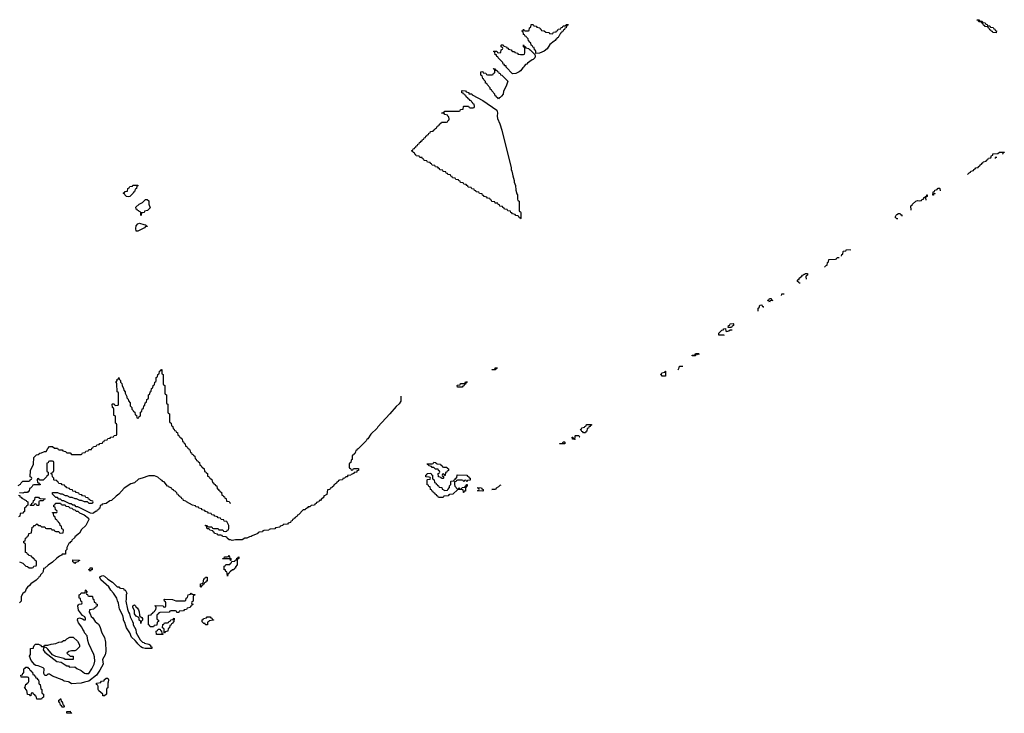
# Model space of a CAD drawing. Header units: inches. Extents: x 2397558 to 2568646, y 256209 to 449595.
# Tile 41 of 85: x 2527331 to 2539833, y 309606 to 318414. Entities that reach past the tile are written whole.
import ezdxf

# ---------------------------------------------------------------- set-up
doc = ezdxf.new("R2010")
doc.units = ezdxf.units.IN
doc.header["$MEASUREMENT"] = 0
for name, color, linetype in [('C5320', 7, 'Continuous'), ('C5321', 7, 'Continuous'), ('C5331', 7, 'Continuous')]:
    doc.layers.add(name, color=color, linetype=linetype)

msp = doc.modelspace()

# ---------------------------------------------------------------- linework, layer by layer
at = {"layer": 'C5320', "color": 6}
for points in [[(2527574, 310000), (2527574, 309990), (2527578, 309978), (2527592, 309972), (2527598, 309918), (2527614, 309910), (2527614, 309870), (2527618, 309858), (2527634, 309850), (2527634, 309810), (2527618, 309802), (2527610, 309786), (2527547, 309787), (2527542, 309822), (2527530, 309826), (2527522, 309842), (2527507, 309847), (2527502, 309862), (2527490, 309866), (2527478, 309862), (2527474, 309830), (2527470, 309826), (2527462, 309842), (2527430, 309846), (2527422, 309902), (2527410, 309906), (2527406, 309926), (2527388, 309930), (2527402, 309938), (2527410, 309974), (2527422, 309978), (2527426, 309990), (2527442, 309998), (2527443, 310000)], [(2528154, 310000), (2528110, 309989), (2527990, 309979), (2527958, 310000)], [(2528453, 310000), (2528451, 309990), (2528451, 309930), (2528438, 309922), (2528434, 309910), (2528432, 309850), (2528410, 309828), (2528389, 309829), (2528386, 309850), (2528338, 309890), (2528329, 309910), (2528327, 309947), (2528322, 309962), (2528306, 309970), (2528306, 309990), (2528362, 309998), (2528363, 310000)]]:
    msp.add_lwpolyline(points, dxfattribs=at)
for points in [[(2527870, 309686), (2527866, 309690), (2527862, 309702), (2527848, 309710), (2527842, 309742), (2527830, 309746), (2527830, 309774), (2527842, 309778), (2527846, 309790), (2527854, 309790), (2527858, 309758), (2527870, 309754), (2527878, 309718), (2527892, 309710), (2527894, 309690), (2527890, 309686)], [(2527930, 309606), (2527929, 309631), (2527972, 309632), (2527978, 309618), (2527993, 309613), (2527990, 309608)]]:
    msp.add_lwpolyline(points, close=True, dxfattribs=at)
at = {"layer": 'C5321', "color": 6}
for points in [[(2528710, 316164), (2528686, 316170), (2528666, 316190), (2528662, 316202), (2528646, 316210), (2528662, 316218), (2528670, 316234), (2528702, 316238), (2528706, 316270), (2528722, 316278), (2528730, 316294), (2528762, 316298), (2528770, 316314), (2528833, 316313), (2528830, 316306), (2528818, 316302), (2528814, 316270), (2528798, 316262), (2528790, 316226), (2528778, 316222), (2528774, 316210), (2528730, 316169)], [(2528870, 315928), (2528868, 315968), (2528850, 315978), (2528846, 315986), (2528829, 315990), (2528822, 316002), (2528810, 316009), (2528806, 316034), (2528850, 316071), (2528889, 316091), (2528928, 316130), (2528950, 316132), (2528970, 316114), (2528971, 316070), (2528990, 316026), (2528954, 315990), (2528918, 315982), (2528910, 315966), (2528878, 315962), (2528874, 315930)], [(2528810, 315728), (2528804, 315764), (2528810, 315798), (2528830, 315821), (2528851, 315831), (2528907, 315813), (2528934, 315810), (2528938, 315798), (2528952, 315792), (2528950, 315788), (2528930, 315786), (2528914, 315770), (2528830, 315729)], [(2527550, 312246), (2527542, 312262), (2527530, 312266), (2527518, 312262), (2527510, 312246), (2527470, 312246), (2527466, 312250), (2527482, 312258), (2527487, 312273), (2527502, 312278), (2527506, 312310), (2527522, 312318), (2527526, 312350), (2527572, 312352), (2527578, 312338), (2527590, 312334), (2527654, 312330), (2527638, 312322), (2527630, 312306), (2527590, 312306), (2527578, 312302), (2527574, 312290), (2527574, 312250), (2527570, 312246)], [(2528030, 311508), (2528022, 311522), (2528006, 311530), (2528007, 311553), (2528091, 311551), (2528090, 311546), (2528078, 311542), (2528074, 311530), (2528038, 311522)], [(2528230, 311409), (2528222, 311422), (2528206, 311430), (2528222, 311438), (2528228, 311452), (2528250, 311452), (2528251, 311429), (2528234, 311426)], [(2529010, 310428), (2528926, 310430), (2528890, 310439), (2528870, 310449), (2528830, 310490), (2528823, 310503), (2528799, 310530), (2528752, 310572), (2528729, 310630), (2528689, 310690), (2528673, 310730), (2528669, 310750), (2528649, 310790), (2528649, 310809), (2528639, 310850), (2528599, 310930), (2528586, 311006), (2528573, 311033), (2528564, 311070), (2528524, 311130), (2528489, 311169), (2528462, 311210), (2528360, 311300), (2528349, 311330), (2528355, 311345), (2528386, 311354), (2528410, 311346), (2528451, 311311), (2528510, 311271), (2528570, 311214), (2528592, 311212), (2528598, 311198), (2528610, 311194), (2528650, 311192), (2528654, 311174), (2528670, 311172), (2528691, 311130), (2528685, 311110), (2528684, 311056), (2528678, 311030), (2528699, 310930), (2528711, 310890), (2528726, 310870), (2528736, 310830), (2528764, 310770), (2528771, 310750), (2528771, 310730), (2528807, 310670), (2528811, 310630), (2528860, 310540), (2528891, 310511), (2528906, 310506), (2528916, 310496), (2528970, 310482), (2528991, 310471), (2528994, 310454), (2529011, 310450)], [(2529630, 311206), (2529626, 311210), (2529626, 311250), (2529662, 311258), (2529670, 311314), (2529682, 311318), (2529690, 311334), (2529710, 311334), (2529710, 311286), (2529698, 311282), (2529694, 311270), (2529678, 311262), (2529670, 311246), (2529658, 311242), (2529653, 311227), (2529638, 311222)], [(2529350, 310888), (2529328, 310888), (2529322, 310902), (2529310, 310906), (2529250, 310906), (2529238, 310902), (2529231, 310889), (2529110, 310886), (2529098, 310882), (2529094, 310870), (2529078, 310862), (2529074, 310850), (2529074, 310810), (2529078, 310798), (2529094, 310790), (2529094, 310770), (2529078, 310762), (2529073, 310727), (2529038, 310722), (2529030, 310706), (2528990, 310706), (2528982, 310722), (2528966, 310730), (2528968, 310850), (2528970, 310854), (2529002, 310858), (2529006, 310870), (2529022, 310878), (2529026, 310890), (2529042, 310898), (2529050, 310914), (2529062, 310918), (2529066, 310950), (2529062, 310962), (2529046, 310970), (2529050, 310974), (2529152, 310972), (2529158, 310958), (2529170, 310954), (2529182, 310958), (2529186, 310970), (2529186, 311010), (2529182, 311022), (2529168, 311030), (2529166, 311050), (2529170, 311054), (2529270, 311051), (2529313, 311033), (2529430, 311034), (2529442, 311038), (2529446, 311070), (2529462, 311078), (2529470, 311112), (2529502, 311118), (2529510, 311131), (2529518, 311118), (2529553, 311113), (2529553, 311107), (2529538, 311102), (2529534, 311090), (2529532, 311028), (2529518, 311022), (2529514, 311010), (2529518, 310998), (2529534, 310990), (2529518, 310982), (2529514, 310970), (2529498, 310962), (2529494, 310950), (2529458, 310942), (2529450, 310926), (2529418, 310922), (2529412, 310908), (2529358, 310902)], [(2528870, 310746), (2528868, 310770), (2528849, 310790), (2528848, 310808), (2528842, 310822), (2528810, 310838), (2528789, 310869), (2528789, 310910), (2528769, 310950), (2528769, 310971), (2528780, 310980), (2528790, 310982), (2528802, 310970), (2528811, 310951), (2528824, 310944), (2528840, 310920), (2528850, 310894), (2528852, 310852), (2528858, 310838), (2528884, 310824), (2528892, 310810), (2528892, 310788), (2528874, 310770)], [(2529166, 310626), (2529166, 310670), (2529162, 310682), (2529146, 310690), (2529147, 310733), (2529162, 310738), (2529170, 310754), (2529210, 310754), (2529222, 310758), (2529226, 310770), (2529242, 310778), (2529250, 310794), (2529282, 310798), (2529286, 310810), (2529293, 310813), (2529290, 310766), (2529278, 310762), (2529274, 310750), (2529258, 310742), (2529250, 310726), (2529238, 310722), (2529234, 310690), (2529218, 310682), (2529212, 310650), (2529178, 310642), (2529170, 310626)], [(2529710, 310728), (2529690, 310729), (2529686, 310746), (2529670, 310748), (2529650, 310768), (2529649, 310791), (2529662, 310798), (2529666, 310810), (2529702, 310818), (2529710, 310832), (2529750, 310832), (2529758, 310818), (2529770, 310814), (2529778, 310798), (2529790, 310794), (2529792, 310788), (2529738, 310782), (2529734, 310770), (2529718, 310762), (2529714, 310730)], [(2529150, 310606), (2529068, 310608), (2529066, 310650), (2529082, 310658), (2529090, 310674), (2529113, 310673), (2529118, 310658), (2529133, 310653), (2529138, 310618), (2529154, 310614)]]:
    msp.add_lwpolyline(points, close=True, dxfattribs=at)
for points in [[(2527310, 312499), (2527343, 312517), (2527350, 312532), (2527370, 312552), (2527447, 312553), (2527462, 312558), (2527466, 312570), (2527482, 312578), (2527486, 312590), (2527482, 312602), (2527466, 312610), (2527468, 312690), (2527508, 312770), (2527510, 312854), (2527546, 312890), (2527567, 312893), (2527586, 312910), (2527610, 312912), (2527646, 312930), (2527668, 312932), (2527688, 312970), (2527710, 312992), (2527750, 312994), (2527773, 312973), (2527810, 312972), (2527818, 312958), (2527833, 312953), (2527870, 312952), (2527878, 312938), (2527912, 312932), (2527930, 312914), (2527972, 312912), (2527990, 312894), (2528110, 312894), (2528122, 312898), (2528130, 312914), (2528162, 312918), (2528170, 312934), (2528202, 312938), (2528210, 312954), (2528242, 312958), (2528247, 312973), (2528262, 312978), (2528267, 312993), (2528302, 312998), (2528310, 313014), (2528342, 313018), (2528350, 313034), (2528382, 313038), (2528387, 313053), (2528402, 313058), (2528407, 313073), (2528442, 313078), (2528450, 313094), (2528482, 313098), (2528490, 313114), (2528522, 313118), (2528530, 313134), (2528562, 313138), (2528566, 313150), (2528566, 313270), (2528562, 313282), (2528548, 313290), (2528546, 313370), (2528542, 313382), (2528528, 313388), (2528526, 313470), (2528522, 313482), (2528508, 313488), (2528506, 313530), (2528510, 313534), (2528530, 313534), (2528538, 313518), (2528550, 313514), (2528582, 313518), (2528586, 313530), (2528586, 313670), (2528582, 313682), (2528568, 313688), (2528566, 313790), (2528562, 313802), (2528548, 313810), (2528562, 313818), (2528568, 313832), (2528569, 313850), (2528587, 313853), (2528590, 313871), (2528594, 313850), (2528610, 313834), (2528612, 313812), (2528630, 313794), (2528632, 313770), (2528651, 313730), (2528652, 313710), (2528671, 313690), (2528672, 313670), (2528692, 313630), (2528693, 313613), (2528710, 313594), (2528713, 313573), (2528732, 313550), (2528734, 313510), (2528754, 313490), (2528754, 313470), (2528774, 313450), (2528778, 313438), (2528794, 313430), (2528798, 313398), (2528814, 313390), (2528818, 313358), (2528830, 313354), (2528842, 313358), (2528847, 313373), (2528862, 313378), (2528866, 313390), (2528866, 313430), (2528882, 313438), (2528887, 313473), (2528902, 313478), (2528906, 313510), (2528922, 313518), (2528926, 313550), (2528942, 313558), (2528947, 313593), (2528962, 313598), (2528966, 313610), (2528966, 313650), (2528982, 313658), (2528986, 313690), (2529002, 313698), (2529006, 313730), (2529022, 313738), (2529026, 313770), (2529042, 313778), (2529047, 313813), (2529062, 313818), (2529066, 313830), (2529066, 313870), (2529082, 313878), (2529086, 313910), (2529102, 313918), (2529106, 313950), (2529122, 313958), (2529130, 313974), (2529134, 313970), (2529134, 313930), (2529138, 313918), (2529154, 313910), (2529154, 313790), (2529158, 313778), (2529174, 313770), (2529174, 313670), (2529178, 313658), (2529194, 313650), (2529194, 313550), (2529198, 313538), (2529214, 313530), (2529214, 313430), (2529218, 313418), (2529234, 313410), (2529234, 313310), (2529238, 313298), (2529254, 313290), (2529258, 313258), (2529274, 313250), (2529278, 313218), (2529293, 313213), (2529298, 313198), (2529313, 313193), (2529318, 313178), (2529333, 313173), (2529338, 313138), (2529353, 313133), (2529358, 313118), (2529373, 313113), (2529378, 313098), (2529393, 313093), (2529398, 313058), (2529413, 313053), (2529418, 313038), (2529434, 313030), (2529438, 312998), (2529453, 312993), (2529458, 312978), (2529473, 312973), (2529478, 312958), (2529493, 312953), (2529498, 312918), (2529513, 312913), (2529518, 312898), (2529533, 312893), (2529538, 312878), (2529553, 312873), (2529558, 312838), (2529573, 312833), (2529578, 312818), (2529593, 312813), (2529598, 312798), (2529613, 312793), (2529618, 312758), (2529633, 312753), (2529638, 312738), (2529653, 312733), (2529658, 312718), (2529673, 312713), (2529678, 312678), (2529693, 312673), (2529698, 312658), (2529714, 312650), (2529718, 312618), (2529733, 312613), (2529738, 312598), (2529753, 312593), (2529758, 312578), (2529773, 312573), (2529778, 312538), (2529793, 312533), (2529798, 312518), (2529813, 312513), (2529818, 312498), (2529833, 312493), (2529838, 312458), (2529853, 312453), (2529858, 312438), (2529873, 312433), (2529878, 312418), (2529893, 312413), (2529898, 312378), (2529913, 312373), (2529918, 312358), (2529933, 312353), (2529938, 312338), (2529953, 312333), (2529958, 312298), (2529990, 312294), (2529998, 312278), (2530000, 312277)], [(2530000, 311809), (2529990, 311809), (2529966, 311830), (2529962, 311842), (2529948, 311848), (2529906, 311850), (2529902, 311862), (2529887, 311867), (2529846, 311870), (2529842, 311882), (2529806, 311890), (2529802, 311902), (2529786, 311910), (2529782, 311922), (2529746, 311930), (2529742, 311942), (2529728, 311948), (2529710, 311949), (2529702, 311982), (2529686, 311990), (2529690, 311994), (2529712, 311992), (2529718, 311978), (2529730, 311974), (2529770, 311974), (2529778, 311958), (2529790, 311954), (2529850, 311954), (2529858, 311938), (2529870, 311934), (2529910, 311934), (2529918, 311918), (2529950, 311914), (2529962, 311918), (2529970, 311934), (2529982, 311938), (2529987, 311953), (2529988, 311990), (2529962, 312042), (2529928, 312048), (2529922, 312062), (2529888, 312068), (2529882, 312082), (2529850, 312088), (2529842, 312102), (2529810, 312108), (2529802, 312122), (2529770, 312128), (2529762, 312142), (2529730, 312148), (2529722, 312162), (2529690, 312168), (2529682, 312182), (2529646, 312190), (2529642, 312202), (2529606, 312210), (2529602, 312222), (2529566, 312230), (2529562, 312242), (2529526, 312250), (2529448, 312290), (2529439, 312299), (2529410, 312309), (2529407, 312327), (2529390, 312330), (2529386, 312346), (2529369, 312350), (2529365, 312365), (2529350, 312369), (2529345, 312385), (2529330, 312389), (2529326, 312406), (2529305, 312425), (2529289, 312430), (2529284, 312444), (2529269, 312450), (2529263, 312463), (2529230, 312478), (2529226, 312486), (2529209, 312490), (2529165, 312545), (2529150, 312550), (2529142, 312562), (2529125, 312570), (2529085, 312605), (2529043, 312623), (2528970, 312622), (2528885, 312590), (2528841, 312579), (2528790, 312533), (2528741, 312519), (2528657, 312463), (2528590, 312390), (2528555, 312365), (2528496, 312310), (2528477, 312303), (2528430, 312270), (2528378, 312262), (2528370, 312249), (2528353, 312247), (2528350, 312210), (2528335, 312205), (2528330, 312190), (2528316, 312184), (2528306, 312170), (2528293, 312167), (2528269, 312149), (2528250, 312144), (2528229, 312149), (2528070, 312228), (2528050, 312228), (2528030, 312248), (2528008, 312248), (2527987, 312267), (2527968, 312268), (2527890, 312306), (2527870, 312306), (2527850, 312326), (2527827, 312327), (2527810, 312346), (2527790, 312346), (2527746, 312390), (2527750, 312412), (2527811, 312411), (2527850, 312392), (2527871, 312391), (2527910, 312372), (2527930, 312372), (2527970, 312352), (2527992, 312352), (2528030, 312332), (2528050, 312332), (2528090, 312314), (2528110, 312314), (2528150, 312294), (2528190, 312294), (2528210, 312274), (2528250, 312274), (2528262, 312278), (2528266, 312290), (2528262, 312302), (2528227, 312307), (2528222, 312322), (2528207, 312327), (2528202, 312342), (2528170, 312346), (2528162, 312362), (2528130, 312366), (2528122, 312382), (2528090, 312386), (2528082, 312402), (2528048, 312408), (2528042, 312422), (2528008, 312428), (2528002, 312442), (2527968, 312448), (2527962, 312462), (2527947, 312467), (2527928, 312468), (2527922, 312482), (2527906, 312490), (2527902, 312502), (2527870, 312506), (2527862, 312522), (2527830, 312526), (2527822, 312542), (2527806, 312550), (2527802, 312562), (2527770, 312566), (2527766, 312570), (2527766, 312590), (2527746, 312610), (2527742, 312642), (2527726, 312650), (2527742, 312658), (2527746, 312670), (2527762, 312678), (2527766, 312690), (2527766, 312790), (2527762, 312802), (2527750, 312806), (2527710, 312806), (2527698, 312802), (2527693, 312787), (2527678, 312782), (2527674, 312770), (2527674, 312690), (2527678, 312678), (2527694, 312670), (2527694, 312630), (2527678, 312622), (2527673, 312607), (2527630, 312568), (2527588, 312568), (2527570, 312586), (2527558, 312582), (2527554, 312570), (2527558, 312538), (2527570, 312534), (2527578, 312518), (2527590, 312514), (2527593, 312507), (2527513, 312507), (2527498, 312502), (2527490, 312486), (2527470, 312466), (2527458, 312462), (2527452, 312428), (2527438, 312422), (2527431, 312409), (2527390, 312408), (2527370, 312402), (2527330, 312406)], [(2527318, 312378), (2527332, 312372), (2527334, 312354), (2527350, 312352), (2527360, 312340), (2527414, 312310), (2527418, 312298), (2527434, 312290), (2527434, 312250), (2527418, 312242), (2527414, 312230), (2527394, 312210), (2527393, 312167), (2527378, 312162), (2527370, 312146), (2527338, 312142), (2527334, 312110), (2527318, 312102)], [(2527331, 311531), (2527371, 311511), (2527410, 311474), (2527432, 311472), (2527450, 311454), (2527490, 311454), (2527502, 311458), (2527510, 311474), (2527542, 311478), (2527546, 311490), (2527546, 311530), (2527542, 311542), (2527527, 311547), (2527522, 311562), (2527510, 311566), (2527502, 311582), (2527486, 311590), (2527482, 311602), (2527446, 311610), (2527442, 311622), (2527430, 311626), (2527422, 311642), (2527406, 311650), (2527406, 311750), (2527402, 311762), (2527386, 311770), (2527386, 311790), (2527402, 311798), (2527406, 311830), (2527422, 311838), (2527430, 311854), (2527442, 311858), (2527446, 311890), (2527482, 311898), (2527489, 311971), (2527507, 311973), (2527510, 311991), (2527528, 311992), (2527550, 312011), (2527573, 311993), (2527592, 311992), (2527610, 311974), (2527652, 311972), (2527658, 311958), (2527670, 311954), (2527730, 311954), (2527738, 311938), (2527770, 311934), (2527778, 311918), (2527790, 311914), (2527830, 311914), (2527838, 311898), (2527850, 311894), (2527882, 311898), (2527886, 311930), (2527882, 311942), (2527866, 311950), (2527862, 311982), (2527846, 311990), (2527842, 312022), (2527830, 312026), (2527822, 312042), (2527810, 312046), (2527802, 312062), (2527786, 312070), (2527782, 312102), (2527766, 312110), (2527762, 312142), (2527746, 312150), (2527750, 312154), (2527790, 312154), (2527802, 312158), (2527806, 312170), (2527802, 312182), (2527786, 312190), (2527782, 312222), (2527766, 312230), (2527766, 312250), (2527782, 312258), (2527787, 312273), (2527850, 312274), (2527858, 312258), (2527870, 312254), (2527910, 312254), (2527918, 312238), (2527950, 312234), (2527970, 312214), (2527992, 312212), (2528010, 312194), (2528031, 312191), (2528050, 312172), (2528071, 312171), (2528090, 312152), (2528150, 312125), (2528206, 312086), (2528210, 312069), (2528170, 311990), (2528118, 311942), (2528090, 311895), (2528033, 311847), (2528030, 311838), (2527995, 311805), (2527990, 311789), (2527976, 311784), (2527970, 311769), (2527957, 311763), (2527931, 311710), (2527930, 311688), (2527912, 311670), (2527912, 311628), (2527870, 311626), (2527864, 311616), (2527837, 311603), (2527803, 311577), (2527750, 311524), (2527693, 311487), (2527650, 311448), (2527634, 311446), (2527630, 311406), (2527622, 311390), (2527595, 311365), (2527590, 311349), (2527577, 311343), (2527570, 311328), (2527542, 311298), (2527471, 311249), (2527458, 311230), (2527431, 311209), (2527415, 311185), (2527402, 311150), (2527371, 311129), (2527351, 311090), (2527351, 311030), (2527331, 311009)], [(2530000, 311563), (2529990, 311566), (2529910, 311566), (2529906, 311570), (2529926, 311574), (2529930, 311591), (2529967, 311593), (2529982, 311598), (2529990, 311611), (2529998, 311578), (2530000, 311577)], [(2530000, 311403), (2529998, 311402), (2529990, 311386), (2529978, 311382), (2529970, 311346), (2529967, 311387), (2529962, 311402), (2529950, 311406), (2529946, 311426), (2529926, 311430), (2529927, 311473), (2529942, 311478), (2529950, 311494), (2529990, 311494), (2530000, 311497)], [(2527958, 310000), (2527950, 310005), (2527894, 310014), (2527870, 310033), (2527750, 310077), (2527710, 310104), (2527690, 310102), (2527670, 310088), (2527650, 310088), (2527639, 310110), (2527644, 310170), (2527630, 310184), (2527566, 310210), (2527535, 310215), (2527523, 310223), (2527475, 310275), (2527458, 310330), (2527468, 310352), (2527468, 310430), (2527506, 310434), (2527506, 310446), (2527515, 310465), (2527530, 310482), (2527570, 310482), (2527594, 310470), (2527610, 310454), (2527630, 310454), (2527642, 310458), (2527646, 310470), (2527649, 310471), (2527688, 310472), (2527730, 310485), (2527790, 310492), (2527830, 310511), (2527867, 310513), (2527886, 310530), (2527910, 310532), (2527928, 310550), (2527970, 310572), (2528010, 310572), (2528064, 310524), (2528090, 310474), (2528092, 310450), (2528050, 310409), (2528030, 310401), (2527990, 310399), (2527954, 310390), (2527932, 310370), (2527972, 310332), (2528012, 310330), (2528010, 310288), (2527910, 310289), (2527890, 310304), (2527789, 310329), (2527749, 310349), (2527690, 310422), (2527670, 310438), (2527650, 310446), (2527638, 310442), (2527632, 310428), (2527631, 310410), (2527650, 310381), (2527803, 310263), (2527857, 310257), (2527910, 310221), (2527930, 310211), (2527950, 310211), (2527958, 310198), (2527970, 310191), (2528030, 310195), (2528056, 310176), (2528111, 310151), (2528155, 310115), (2528170, 310111), (2528210, 310112), (2528249, 310171), (2528279, 310230), (2528286, 310270), (2528282, 310322), (2528274, 310354), (2528209, 310490), (2528197, 310530), (2528189, 310589), (2528154, 310630), (2528149, 310650), (2528132, 310672), (2528120, 310700), (2528077, 310757), (2528065, 310790), (2528069, 310811), (2528090, 310818), (2528127, 310807), (2528150, 310792), (2528166, 310794), (2528168, 310810), (2528158, 310830), (2528129, 310849), (2528077, 310917), (2528069, 310970), (2528076, 310984), (2528088, 310992), (2528122, 310998), (2528126, 311010), (2528122, 311022), (2528108, 311028), (2528102, 311062), (2528088, 311068), (2528088, 311110), (2528102, 311118), (2528110, 311134), (2528150, 311134), (2528162, 311138), (2528166, 311170), (2528170, 311174), (2528178, 311158), (2528194, 311150), (2528178, 311142), (2528174, 311130), (2528178, 311118), (2528193, 311113), (2528198, 311098), (2528210, 311094), (2528250, 311094), (2528254, 311090), (2528258, 311058), (2528274, 311050), (2528278, 311018), (2528293, 311013), (2528298, 310998), (2528314, 310990), (2528313, 310967), (2528298, 310962), (2528293, 310947), (2528278, 310942), (2528273, 310927), (2528218, 310922), (2528212, 310890), (2528225, 310870), (2528237, 310837), (2528259, 310819), (2528291, 310770), (2528330, 310738), (2528347, 310710), (2528375, 310630), (2528407, 310567), (2528421, 310510), (2528427, 310390), (2528415, 310350), (2528382, 310290), (2528390, 310230), (2528348, 310152), (2528306, 310090), (2528210, 310013), (2528154, 310000)], [(2527443, 310000), (2527446, 310010), (2527446, 310050), (2527442, 310062), (2527430, 310066), (2527350, 310066), (2527348, 310090), (2527366, 310094), (2527370, 310114), (2527382, 310118), (2527386, 310130), (2527386, 310170), (2527402, 310178), (2527410, 310194), (2527430, 310194), (2527438, 310178), (2527450, 310174), (2527458, 310158), (2527474, 310150), (2527478, 310138), (2527494, 310130), (2527498, 310098), (2527510, 310094), (2527534, 310070), (2527538, 310058), (2527550, 310054), (2527558, 310038), (2527572, 310030), (2527574, 310000)], [(2528363, 310000), (2528370, 310014), (2528402, 310018), (2528406, 310030), (2528430, 310051), (2528450, 310052), (2528458, 310030), (2528453, 310000)]]:
    msp.add_lwpolyline(points, dxfattribs=at)
at = {"layer": 'C5331', "color": 6}
for points in [[(2539730, 318249), (2539686, 318250), (2539682, 318262), (2539666, 318270), (2539662, 318282), (2539650, 318286), (2539642, 318302), (2539626, 318310), (2539622, 318322), (2539590, 318326), (2539582, 318342), (2539570, 318346), (2539562, 318362), (2539546, 318370), (2539542, 318382), (2539510, 318386), (2539502, 318402), (2539490, 318406), (2539486, 318414), (2539510, 318414), (2539518, 318398), (2539550, 318394), (2539558, 318378), (2539590, 318374), (2539598, 318358), (2539613, 318353), (2539618, 318338), (2539650, 318334), (2539658, 318318), (2539690, 318314), (2539698, 318298), (2539713, 318293), (2539718, 318278), (2539733, 318273)], [(2533886, 317986), (2533886, 318010), (2533882, 318022), (2533866, 318030), (2533862, 318062), (2533847, 318067), (2533842, 318082), (2533826, 318090), (2533822, 318122), (2533806, 318130), (2533802, 318142), (2533790, 318146), (2533786, 318170), (2533766, 318190), (2533762, 318202), (2533750, 318206), (2533742, 318222), (2533730, 318226), (2533722, 318262), (2533710, 318266), (2533707, 318273), (2533722, 318278), (2533730, 318294), (2533738, 318278), (2533750, 318274), (2533790, 318274), (2533802, 318278), (2533806, 318310), (2533822, 318318), (2533827, 318353), (2533850, 318354), (2533858, 318338), (2533890, 318332), (2533898, 318318), (2533934, 318310), (2533938, 318298), (2533950, 318294), (2533958, 318278), (2533990, 318272), (2534010, 318254), (2534052, 318252), (2534058, 318238), (2534090, 318234), (2534102, 318238), (2534110, 318254), (2534142, 318258), (2534147, 318273), (2534162, 318278), (2534167, 318293), (2534202, 318298), (2534207, 318313), (2534222, 318318), (2534230, 318334), (2534262, 318338), (2534270, 318354), (2534294, 318354), (2534290, 318346), (2534278, 318342), (2534272, 318328), (2534271, 318310), (2534253, 318307), (2534250, 318288), (2534234, 318286), (2534232, 318270), (2534214, 318266), (2534210, 318246), (2534198, 318242), (2534182, 318210), (2534175, 318205), (2534170, 318189), (2534156, 318184), (2534151, 318170), (2534138, 318162), (2534131, 318150), (2534117, 318143), (2534063, 318097), (2534030, 318045), (2533990, 318013), (2533930, 317989)], [(2533590, 317728), (2533508, 317810), (2533506, 317826), (2533488, 317830), (2533486, 317846), (2533468, 317850), (2533466, 317870), (2533406, 317930), (2533402, 317942), (2533390, 317946), (2533386, 317966), (2533369, 317969), (2533362, 318002), (2533346, 318010), (2533350, 318014), (2533390, 318014), (2533398, 317998), (2533410, 317994), (2533442, 317998), (2533446, 318030), (2533462, 318038), (2533466, 318050), (2533462, 318062), (2533446, 318070), (2533446, 318090), (2533450, 318094), (2533470, 318094), (2533478, 318078), (2533514, 318070), (2533518, 318058), (2533530, 318054), (2533538, 318038), (2533570, 318032), (2533578, 318018), (2533592, 318012), (2533614, 318010), (2533618, 317998), (2533654, 317990), (2533658, 317978), (2533690, 317972), (2533727, 317973), (2533742, 317978), (2533747, 317993), (2533747, 318047), (2533742, 318062), (2533728, 318070), (2533726, 318090), (2533730, 318094), (2533738, 318078), (2533754, 318070), (2533758, 318058), (2533794, 318050), (2533798, 318038), (2533813, 318033), (2533874, 317974), (2533878, 317950), (2533871, 317930), (2533851, 317910), (2533836, 317904), (2533778, 317862), (2533770, 317849), (2533755, 317845), (2533735, 317825), (2533731, 317810), (2533718, 317802), (2533690, 317766), (2533671, 317750), (2533630, 317729)], [(2533410, 317408), (2533402, 317422), (2533386, 317430), (2533382, 317442), (2533370, 317446), (2533366, 317470), (2533326, 317510), (2533322, 317522), (2533306, 317530), (2533306, 317550), (2533266, 317590), (2533262, 317602), (2533246, 317610), (2533246, 317630), (2533226, 317650), (2533222, 317662), (2533210, 317666), (2533202, 317702), (2533188, 317708), (2533187, 317753), (2533210, 317754), (2533218, 317738), (2533250, 317734), (2533258, 317718), (2533270, 317714), (2533330, 317714), (2533342, 317718), (2533347, 317733), (2533362, 317738), (2533366, 317750), (2533362, 317782), (2533350, 317786), (2533347, 317793), (2533370, 317792), (2533374, 317774), (2533390, 317772), (2533394, 317754), (2533412, 317750), (2533414, 317734), (2533431, 317731), (2533434, 317714), (2533454, 317710), (2533530, 317634), (2533510, 317568), (2533474, 317506), (2533470, 317470), (2533450, 317444), (2533430, 317426), (2533418, 317422)], [(2533690, 315886), (2533682, 315902), (2533667, 315907), (2533662, 315922), (2533630, 315926), (2533622, 315942), (2533587, 315947), (2533582, 315962), (2533567, 315967), (2533562, 315982), (2533530, 315986), (2533522, 316002), (2533487, 316007), (2533482, 316022), (2533467, 316027), (2533462, 316042), (2533427, 316047), (2533422, 316062), (2533407, 316067), (2533402, 316082), (2533370, 316086), (2533362, 316102), (2533327, 316107), (2533322, 316122), (2533307, 316127), (2533302, 316142), (2533270, 316146), (2533262, 316162), (2533227, 316167), (2533222, 316182), (2533207, 316187), (2533202, 316202), (2533170, 316206), (2533162, 316222), (2533127, 316227), (2533122, 316242), (2533107, 316247), (2533102, 316262), (2533070, 316266), (2533062, 316282), (2533027, 316287), (2533022, 316302), (2533007, 316307), (2533002, 316322), (2532970, 316326), (2532962, 316342), (2532927, 316347), (2532922, 316362), (2532907, 316367), (2532902, 316382), (2532870, 316386), (2532862, 316402), (2532827, 316407), (2532822, 316422), (2532807, 316427), (2532802, 316442), (2532767, 316447), (2532762, 316462), (2532747, 316467), (2532742, 316482), (2532710, 316486), (2532702, 316502), (2532667, 316507), (2532662, 316522), (2532647, 316527), (2532642, 316542), (2532610, 316546), (2532602, 316562), (2532567, 316567), (2532562, 316582), (2532547, 316587), (2532542, 316602), (2532510, 316606), (2532502, 316622), (2532467, 316627), (2532462, 316642), (2532447, 316647), (2532442, 316662), (2532410, 316666), (2532402, 316682), (2532367, 316687), (2532362, 316702), (2532347, 316707), (2532342, 316722), (2532327, 316727), (2532322, 316742), (2532306, 316750), (2532322, 316758), (2532327, 316773), (2532342, 316778), (2532347, 316793), (2532362, 316798), (2532367, 316813), (2532382, 316818), (2532387, 316833), (2532402, 316838), (2532407, 316853), (2532422, 316858), (2532427, 316873), (2532442, 316878), (2532447, 316893), (2532462, 316898), (2532467, 316913), (2532482, 316918), (2532487, 316933), (2532502, 316938), (2532507, 316953), (2532522, 316958), (2532527, 316973), (2532542, 316978), (2532547, 316993), (2532582, 316998), (2532587, 317013), (2532602, 317018), (2532607, 317033), (2532622, 317038), (2532627, 317053), (2532642, 317058), (2532647, 317073), (2532662, 317078), (2532667, 317093), (2532682, 317098), (2532687, 317113), (2532750, 317114), (2532762, 317118), (2532770, 317134), (2532782, 317138), (2532786, 317150), (2532782, 317182), (2532770, 317186), (2532762, 317202), (2532728, 317208), (2532722, 317222), (2532690, 317226), (2532687, 317233), (2532722, 317238), (2532730, 317254), (2532910, 317254), (2532922, 317258), (2532930, 317274), (2532962, 317278), (2532966, 317310), (2532970, 317314), (2533030, 317314), (2533038, 317298), (2533050, 317294), (2533090, 317294), (2533102, 317298), (2533106, 317310), (2533102, 317342), (2533087, 317347), (2533082, 317362), (2533070, 317366), (2533062, 317382), (2533050, 317386), (2533042, 317402), (2533026, 317410), (2533022, 317422), (2533006, 317430), (2533002, 317442), (2532990, 317446), (2532982, 317462), (2532966, 317470), (2532962, 317482), (2532947, 317487), (2532946, 317510), (2532950, 317514), (2532990, 317512), (2532998, 317498), (2533032, 317490), (2533034, 317474), (2533070, 317471), (2533078, 317458), (2533210, 317386), (2533390, 317265), (2533397, 317230), (2533393, 317190), (2533399, 317159), (2533428, 317090), (2533451, 317010), (2533570, 316534), (2533571, 316510), (2533581, 316490), (2533590, 316454), (2533591, 316430), (2533610, 316374), (2533611, 316351), (2533625, 316310), (2533631, 316250), (2533644, 316204), (2533651, 316190), (2533653, 316133), (2533658, 316118), (2533671, 316110), (2533674, 315990), (2533678, 315978), (2533690, 315974), (2533693, 315967), (2533694, 315890)], [(2536850, 314826), (2536842, 314842), (2536828, 314850), (2536842, 314858), (2536850, 314872), (2536872, 314872), (2536878, 314858), (2536894, 314850), (2536890, 314846), (2536858, 314842)], [(2536370, 314506), (2536327, 314507), (2536329, 314530), (2536347, 314533), (2536350, 314551), (2536390, 314554), (2536394, 314550), (2536394, 314530), (2536378, 314522)], [(2533330, 313966), (2533326, 313970), (2533330, 313974), (2533362, 313978), (2533370, 313994), (2533393, 313993), (2533390, 313986), (2533378, 313982), (2533370, 313969)], [(2535530, 313886), (2535490, 313888), (2535482, 313902), (2535466, 313910), (2535482, 313918), (2535486, 313930), (2535522, 313938), (2535526, 313950), (2535532, 313952)], [(2532950, 313748), (2532888, 313748), (2532886, 313770), (2532890, 313774), (2532922, 313778), (2532930, 313794), (2532970, 313794), (2532982, 313798), (2532990, 313814), (2533014, 313814), (2533010, 313806), (2532998, 313802), (2532990, 313786), (2532978, 313782), (2532970, 313766), (2532958, 313762)], [(2534490, 313166), (2534482, 313182), (2534470, 313186), (2534462, 313202), (2534446, 313210), (2534466, 313214), (2534470, 313232), (2534502, 313238), (2534506, 313250), (2534522, 313258), (2534530, 313272), (2534593, 313273), (2534590, 313266), (2534578, 313262), (2534570, 313246), (2534558, 313242), (2534553, 313227), (2534538, 313222), (2534534, 313190), (2534518, 313182), (2534514, 313166), (2534510, 313166)], [(2534190, 313026), (2534186, 313030), (2534190, 313034), (2534222, 313038), (2534230, 313054), (2534250, 313054), (2534254, 313050), (2534254, 313030), (2534250, 313028)], [(2532726, 312626), (2532722, 312642), (2532710, 312646), (2532698, 312642), (2532694, 312630), (2532698, 312618), (2532714, 312614), (2532714, 312590), (2532710, 312586), (2532686, 312586), (2532682, 312602), (2532647, 312607), (2532646, 312650), (2532662, 312658), (2532666, 312670), (2532662, 312682), (2532648, 312688), (2532646, 312706), (2532610, 312708), (2532590, 312726), (2532570, 312726), (2532562, 312742), (2532527, 312747), (2532522, 312762), (2532510, 312766), (2532507, 312773), (2532570, 312774), (2532582, 312778), (2532590, 312794), (2532607, 312793), (2532614, 312790), (2532618, 312778), (2532633, 312773), (2532674, 312770), (2532678, 312758), (2532694, 312750), (2532698, 312738), (2532713, 312733), (2532754, 312730), (2532758, 312718), (2532774, 312710), (2532774, 312690), (2532758, 312682), (2532750, 312666), (2532738, 312662), (2532733, 312627)], [(2532730, 312434), (2532762, 312438), (2532766, 312450), (2532787, 312473), (2532790, 312494), (2532806, 312510), (2532806, 312550), (2532810, 312554), (2532842, 312558), (2532846, 312570), (2532862, 312578), (2532870, 312594), (2532882, 312598), (2532886, 312634), (2533010, 312631), (2533018, 312618), (2533034, 312610), (2533038, 312598), (2533050, 312594), (2533052, 312568), (2533018, 312562), (2533010, 312546), (2533002, 312562), (2532990, 312566), (2532978, 312562), (2532970, 312546), (2532962, 312562), (2532950, 312566), (2532890, 312566), (2532878, 312562), (2532874, 312550), (2532854, 312546), (2532851, 312510), (2532858, 312490), (2532890, 312454), (2532902, 312458), (2532910, 312472), (2532918, 312458), (2532930, 312454), (2532942, 312458), (2532950, 312474), (2532982, 312478), (2532986, 312490), (2533002, 312498), (2533007, 312513), (2533012, 312512), (2533012, 312490), (2532998, 312482), (2532992, 312468), (2532991, 312429), (2532974, 312426), (2532970, 312408), (2532966, 312410), (2532962, 312442), (2532947, 312447), (2532893, 312447), (2532832, 312388), (2532790, 312386), (2532778, 312382), (2532770, 312368), (2532718, 312362), (2532710, 312348), (2532647, 312347), (2532642, 312362), (2532627, 312367), (2532622, 312382), (2532607, 312387), (2532602, 312402), (2532587, 312407), (2532582, 312422), (2532567, 312427), (2532562, 312442), (2532547, 312447), (2532542, 312482), (2532527, 312487), (2532522, 312502), (2532507, 312507), (2532506, 312570), (2532510, 312574), (2532542, 312578), (2532546, 312590), (2532542, 312602), (2532530, 312606), (2532487, 312607), (2532486, 312630), (2532502, 312638), (2532507, 312653), (2532550, 312654), (2532558, 312638), (2532574, 312630), (2532574, 312590), (2532578, 312578), (2532594, 312570), (2532598, 312538), (2532613, 312533), (2532618, 312518), (2532633, 312513), (2532638, 312498), (2532650, 312494), (2532658, 312478), (2532690, 312472), (2532694, 312454), (2532714, 312450), (2532718, 312438)], [(2533210, 312428), (2533146, 312430), (2533162, 312438), (2533166, 312450), (2533162, 312462), (2533147, 312467), (2533147, 312473), (2533194, 312470), (2533198, 312458), (2533214, 312450), (2533214, 312430)]]:
    msp.add_lwpolyline(points, close=True, dxfattribs=at)
for points in [[(2539365, 316448), (2539366, 316450), (2539386, 316470), (2539402, 316478), (2539406, 316490), (2539442, 316498), (2539446, 316510), (2539462, 316518), (2539470, 316534), (2539502, 316538), (2539506, 316550), (2539522, 316558), (2539526, 316570), (2539542, 316578), (2539550, 316594), (2539562, 316598), (2539566, 316610), (2539602, 316618), (2539606, 316630), (2539622, 316638), (2539630, 316654), (2539662, 316658), (2539668, 316690), (2539686, 316694), (2539688, 316710), (2539750, 316714), (2539773, 316733), (2539833, 316733), (2539830, 316726), (2539818, 316722), (2539814, 316710), (2539810, 316706)], [(2539739, 316665), (2539718, 316662), (2539717, 316652)], [(2538648, 315996), (2538646, 316050), (2538662, 316058), (2538666, 316070), (2538708, 316110), (2538730, 316118), (2538750, 316112), (2538782, 316118), (2538786, 316130), (2538806, 316134), (2538810, 316154), (2538822, 316158), (2538826, 316170), (2538846, 316174), (2538850, 316191), (2538854, 316190), (2538854, 316170), (2538838, 316162), (2538834, 316150), (2538838, 316121)], [(2538961, 316202), (2538950, 316206), (2538938, 316202), (2538934, 316186), (2538927, 316187), (2538928, 316230), (2538947, 316233), (2538949, 316250), (2538968, 316252), (2538982, 316258), (2538986, 316270), (2538993, 316273), (2539010, 316274), (2539014, 316270), (2539018, 316240)], [(2538470, 315886), (2538448, 315908), (2538458, 315930), (2538470, 315942), (2538490, 315951), (2538510, 315952), (2538518, 315938), (2538530, 315934), (2538532, 315920)], [(2538481, 315886), (2538470, 315886)], [(2537765, 315413), (2537768, 315432), (2537782, 315438), (2537786, 315470), (2537790, 315474), (2537822, 315478), (2537830, 315494), (2537885, 315493)], [(2537563, 315280), (2537567, 315293), (2537582, 315298), (2537586, 315330), (2537602, 315338), (2537606, 315370), (2537690, 315374), (2537702, 315378), (2537710, 315394), (2537736, 315394)], [(2537242, 315068), (2537226, 315070), (2537222, 315082), (2537206, 315090), (2537207, 315107), (2537214, 315114), (2537226, 315114), (2537228, 315130), (2537262, 315158), (2537269, 315170), (2537285, 315175), (2537290, 315182), (2537298, 315182), (2537306, 315190), (2537333, 315193), (2537332, 315168), (2537318, 315162), (2537314, 315150), (2537318, 315118)], [(2537548, 315270), (2537548, 315272), (2537555, 315275)], [(2537004, 314911), (2537006, 314930), (2537010, 314934), (2537039, 314934)], [(2536706, 314713), (2536706, 314750), (2536722, 314758), (2536728, 314790), (2536752, 314792), (2536758, 314778), (2536772, 314772), (2536773, 314759)], [(2536281, 314402), (2536270, 314406), (2536207, 314407), (2536210, 314434), (2536246, 314470), (2536266, 314474), (2536268, 314490), (2536292, 314492), (2536298, 314458), (2536310, 314454), (2536336, 314464), (2536350, 314474), (2536379, 314474)], [(2535945, 314157), (2535942, 314162), (2535930, 314166), (2535918, 314162), (2535910, 314146), (2535870, 314146), (2535868, 314150), (2535870, 314154), (2535902, 314158), (2535910, 314174), (2535950, 314174), (2535954, 314170), (2535954, 314163)], [(2535687, 313967), (2535690, 313974), (2535700, 313977)], [(2535702, 313979), (2535707, 314013), (2535750, 314014)], [(2532172, 313632), (2532171, 313570), (2532150, 313535), (2532110, 313504), (2532030, 313410), (2531877, 313243), (2531870, 313229), (2531791, 313149), (2531751, 313090), (2531738, 313082), (2531730, 313068), (2531630, 312966), (2531618, 312962), (2531610, 312946), (2531598, 312942), (2531592, 312908), (2531578, 312902), (2531573, 312887), (2531558, 312882), (2531554, 312870), (2531554, 312830), (2531538, 312822), (2531534, 312790), (2531518, 312782), (2531514, 312770), (2531514, 312730), (2531518, 312718), (2531533, 312713), (2531538, 312698), (2531550, 312694), (2531562, 312698), (2531570, 312714), (2531633, 312713), (2531634, 312690), (2531614, 312686), (2531612, 312670), (2531578, 312662), (2531574, 312650), (2531542, 312638), (2531534, 312630), (2531494, 312626), (2531492, 312610), (2531472, 312608), (2531454, 312590), (2531433, 312587), (2531430, 312569), (2531393, 312567), (2531378, 312562), (2531374, 312550), (2531358, 312542), (2531354, 312530), (2531338, 312522), (2531334, 312510), (2531318, 312502), (2531314, 312490), (2531298, 312482), (2531294, 312470), (2531274, 312466), (2531270, 312448), (2531238, 312442), (2531230, 312386), (2531218, 312382), (2531214, 312370), (2531194, 312366), (2531192, 312350), (2531158, 312322), (2531150, 312309), (2531133, 312307), (2531131, 312290), (2531111, 312289), (2531098, 312282), (2531094, 312270), (2531078, 312262), (2531074, 312250), (2531033, 312247), (2531014, 312230), (2530992, 312228), (2530984, 312216), (2530960, 312200), (2530952, 312190), (2530932, 312188), (2530870, 312126), (2530858, 312122), (2530850, 312106), (2530838, 312102), (2530830, 312086), (2530818, 312082), (2530814, 312070), (2530794, 312066), (2530792, 312050), (2530774, 312046), (2530770, 312028), (2530738, 312022), (2530730, 312008), (2530678, 312002), (2530674, 311990), (2530638, 311982), (2530634, 311970), (2530578, 311962), (2530570, 311949), (2530510, 311946), (2530498, 311942), (2530494, 311930), (2530433, 311927), (2530418, 311922), (2530414, 311910), (2530372, 311908), (2530358, 311902), (2530354, 311890), (2530281, 311859), (2530272, 311850), (2530251, 311849), (2530214, 311830), (2530191, 311829), (2530154, 311810), (2530071, 311809), (2530030, 311802), (2530010, 311809), (2530000, 311809)], [(2534383, 313080), (2534382, 313082), (2534350, 313086), (2534347, 313113), (2534353, 313113), (2534358, 313098), (2534370, 313094), (2534382, 313098), (2534386, 313130), (2534390, 313134), (2534432, 313132), (2534438, 313118), (2534443, 313116)], [(2533369, 312446), (2533330, 312446), (2533326, 312450), (2533382, 312458), (2533386, 312470), (2533415, 312485), (2533430, 312502), (2533445, 312508)], [(2530000, 312277), (2530010, 312274)], [(2530000, 311497), (2530002, 311498), (2530007, 311513), (2530022, 311518), (2530026, 311534), (2530062, 311538), (2530066, 311550), (2530086, 311554), (2530090, 311574), (2530102, 311578), (2530106, 311590), (2530113, 311593), (2530112, 311570), (2530098, 311562), (2530094, 311550), (2530091, 311490), (2530072, 311468), (2530071, 311450), (2530053, 311447), (2530051, 311429), (2530032, 311428), (2530010, 311406), (2530000, 311403)], [(2530000, 311577), (2530012, 311572), (2530014, 311546), (2530010, 311546), (2530002, 311562), (2530000, 311563)]]:
    msp.add_lwpolyline(points, dxfattribs=at)

doc.saveas('drawing.dxf')
